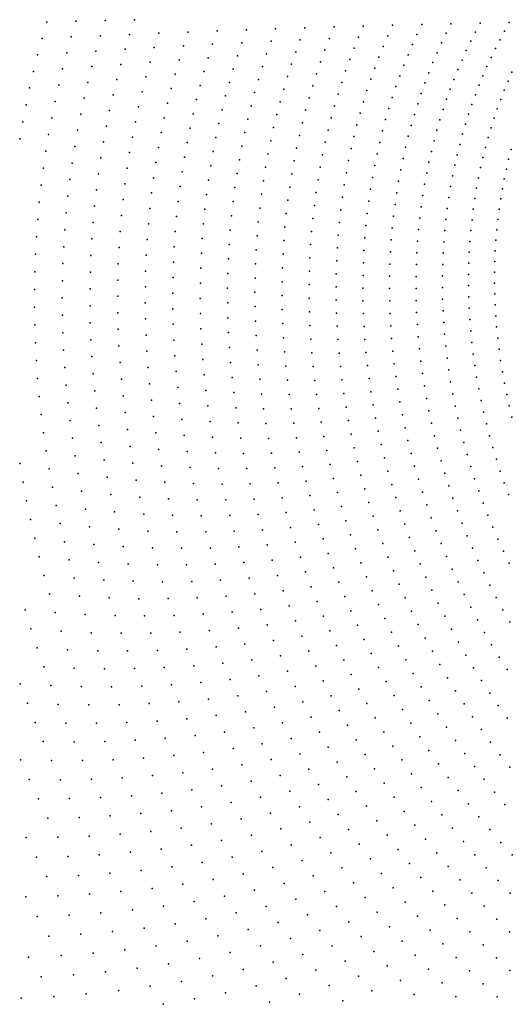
# Model space of a CAD drawing. Header units: metres. Extents: x -51 to 51, y -51 to 51.
# Tile 9 of 46: x -12.75 to -6.4, y -12.72 to 0.01. Entities that reach past the tile are written whole.
import ezdxf

# ---------------------------------------------------------------- set-up
doc = ezdxf.new("R2010")
doc.units = ezdxf.units.M
for name, color, linetype in [('CLASS_2_GROUND', 7, 'CONTINUOUS'), ('CLASS_3_LOW_VEGETATION', 7, 'CONTINUOUS'), ('CLASS_4_MED_VEGETATION', 7, 'CONTINUOUS')]:
    doc.layers.add(name, color=color, linetype=linetype)

msp = doc.modelspace()

# ---------------------------------------------------------------- linework, layer by layer
at = {"layer": 'CLASS_2_GROUND'}
for p in [(-7.188859, -0.045087, 61.889999), (-6.811902, -0.036589, 58.119999), (-6.434936, -0.02877, 54.349998), (-6.873311, -0.152432, 58.75), (-6.55623, -0.250156, 55.610001), (-6.49653, -0.138224, 54.98), (-6.932731, -0.270349, 59.379997), (-6.614006, -0.363736, 56.239998), (-6.990088, -0.390731, 60.009998), (-6.669799, -0.479327, 56.869999), (-7.045371, -0.512694, 60.639999), (-6.723557, -0.596894, 57.5), (-7.149456, -0.762481, 61.899998), (-7.09851, -0.636623, 61.27), (-6.77523, -0.716401, 58.129997), (-6.400886, -0.671387, 54.360001), (-6.824717, -0.838229, 58.759998), (-6.451239, -0.786462, 54.989998), (-6.872062, -0.961507, 59.389999), (-6.499515, -0.903416, 55.619999), (-6.917173, -1.08661, 60.02), (-6.589638, -1.142811, 56.879997), (-6.545664, -1.022212, 56.25), (-6.960003, -1.213498, 60.649998), (-6.631314, -1.265578, 57.509998), (-7.000505, -1.342129, 61.279999), (-6.670789, -1.389665, 58.139999), (-7.038543, -1.472889, 61.91), (-6.707951, -1.515432, 58.77), (-6.742751, -1.642837, 59.399998), (-6.775147, -1.771834, 60.029999), (-6.411819, -1.671068, 56.259998), (-6.804979, -1.902795, 60.66), (-6.443524, -1.795472, 56.889999), (-6.832427, -2.034844, 61.289997), (-6.472843, -1.921409, 57.52), (-6.499732, -2.048832, 58.149998), (-6.857342, -2.168347, 61.919998), (-6.524149, -2.177696, 58.779999), (-6.545914, -2.308353, 59.41), (-6.565259, -2.439957, 60.039997), (-6.582014, -2.572856, 60.669998), (-6.596139, -2.707001, 61.299999), (-6.607598, -2.84234, 61.93)]:
    msp.add_point(p, dxfattribs=at)
at = {"layer": 'CLASS_3_LOW_VEGETATION'}
for p in [(-11.272997, 0.008442, 102.729996), (-12.403978, -0.023458, 114.040001), (-12.026994, -0.01265, 110.269997), (-11.650001, -0.001054, 106.5), (-9.827238, -0.122376, 88.279999), (-9.450363, -0.10975, 84.509995), (-9.07348, -0.097203, 80.739998), (-8.696582, -0.085334, 76.970001), (-8.31967, -0.074144, 73.199997), (-7.942746, -0.063633, 69.43), (-7.565806, -0.054263, 65.659996), (-12.464808, -0.233801, 114.669998), (-12.088086, -0.215109, 110.899994), (-11.711317, -0.198572, 107.129997), (-11.334551, -0.181284, 103.360001), (-10.957743, -0.166058, 99.589996), (-10.580926, -0.150819, 95.82), (-10.204091, -0.136258, 92.049995), (-9.133542, -0.251372, 81.369995), (-8.756898, -0.233116, 77.599998), (-8.380229, -0.215538, 73.830002), (-8.003524, -0.199128, 70.059998), (-7.626808, -0.182884, 66.290001), (-7.25007, -0.167319, 62.52), (-11.392848, -0.374459, 103.989998), (-11.016374, -0.352156, 100.220001), (-10.639868, -0.330531, 96.449997), (-10.263332, -0.309584, 92.68), (-9.88675, -0.28992, 88.909996), (-9.510159, -0.270307, 85.139999), (-8.438347, -0.359503, 74.459999), (-8.061994, -0.336197, 70.689995), (-7.685606, -0.31357, 66.919998), (-7.309186, -0.29162, 63.149998), (-12.522108, -0.444673, 115.299995), (-12.145703, -0.4211, 111.529999), (-11.769317, -0.396722, 107.759995), (-10.319583, -0.485569, 93.309998), (-9.943418, -0.458897, 89.540001), (-9.567211, -0.432903, 85.769997), (-9.190968, -0.407587, 82), (-8.814686, -0.382948, 78.229996), (-8.494003, -0.504969, 75.089996), (-8.118098, -0.475287, 71.32), (-7.742148, -0.446282, 67.549995), (-7.366153, -0.417955, 63.779999), (-12.199868, -0.627605, 112.159996), (-11.823873, -0.598312, 108.389999), (-11.447836, -0.569651, 104.619995), (-11.071826, -0.540271, 100.849998), (-10.69574, -0.512266, 97.079994), (-9.997178, -0.62986, 90.169998), (-9.621466, -0.597492, 86.400002), (-9.245705, -0.565801, 82.629997), (-8.86986, -0.535329, 78.860001), (-8.171788, -0.616356, 71.949997), (-7.796383, -0.580982, 68.18), (-7.420887, -0.546738, 64.409996), (-12.575743, -0.659064, 115.93), (-11.124051, -0.730347, 101.479996), (-10.74845, -0.696627, 97.709999), (-10.372839, -0.662905, 93.939995), (-9.297657, -0.726536, 83.259995), (-8.922427, -0.689133, 79.489998), (-8.547137, -0.652407, 75.720001), (-8.223013, -0.759362, 72.580002), (-7.848216, -0.718108, 68.809998), (-7.473396, -0.677028, 65.040001), (-12.625796, -0.873848, 116.559998), (-12.250403, -0.837536, 112.790001), (-11.874959, -0.801854, 109.019997), (-11.499557, -0.7654, 105.25), (-10.798018, -0.882251, 98.339996), (-10.423033, -0.842167, 94.57), (-10.047985, -0.802758, 90.799995), (-9.672873, -0.764025, 87.029999), (-9.346854, -0.888613, 83.889999), (-8.972311, -0.844854, 80.119995), (-8.597697, -0.80177, 76.349998), (-7.897675, -0.856664, 69.439995), (-7.523605, -0.809236, 65.669998), (-7.19816, -0.890229, 62.529999), (-11.922647, -1.005833, 109.649994), (-11.547796, -0.964448, 105.879997), (-11.172939, -0.923012, 102.110001), (-10.095785, -0.97754, 91.43), (-9.721327, -0.933047, 87.659996), (-9.019464, -1.002444, 80.75), (-8.645633, -0.953016, 76.979996), (-8.271666, -0.904767, 73.209999), (-7.944676, -0.997082, 70.07), (-7.571463, -0.943319, 66.299995), (-12.672033, -1.092038, 117.189995), (-12.297311, -1.049348, 113.419998), (-11.218544, -1.116847, 102.739998), (-10.844366, -1.069736, 98.970001), (-10.470113, -1.023301, 95.199997), (-9.766879, -1.103322, 88.290001), (-9.393214, -1.052546, 84.519997), (-8.690828, -1.106627, 77.610001), (-8.317799, -1.051519, 73.839996), (-7.989171, -1.13932, 70.699997), (-7.616922, -1.079238, 66.93), (-7.244509, -1.020269, 63.16), (-12.340694, -1.261473, 114.049995), (-11.966671, -1.213092, 110.279999), (-11.592717, -1.163925, 106.509995), (-10.887444, -1.259026, 99.599998), (-10.51403, -1.206252, 95.829994), (-10.140461, -1.154771, 92.059998), (-9.436685, -1.218286, 85.150002), (-9.063837, -1.161855, 81.379997), (-8.733361, -1.261498, 78.239998), (-8.361319, -1.200074, 74.470001), (-7.659859, -1.217415, 67.559998), (-7.288572, -1.151678, 63.789997), (-12.714484, -1.312034, 117.82), (-11.634012, -1.366594, 107.139999), (-11.260693, -1.313161, 103.369995), (-10.554655, -1.391611, 96.459999), (-10.182094, -1.333164, 92.689995), (-9.809437, -1.275389, 88.919998), (-9.47722, -1.385781, 85.779999), (-9.105301, -1.323593, 82.009995), (-8.402176, -1.350386, 75.099998), (-8.031112, -1.283332, 71.330002), (-7.700367, -1.356875, 68.189995), (-7.330247, -1.284853, 64.419998), (-12.380224, -1.476853, 114.68), (-12.00725, -1.420654, 110.909996), (-11.299576, -1.509832, 104), (-10.927208, -1.450064, 100.229996), (-10.220578, -1.51328, 93.32), (-9.848953, -1.449195, 89.549995), (-9.14396, -1.4865, 82.639999), (-8.773127, -1.418108, 78.869995), (-8.440326, -1.502406, 75.729996), (-8.070364, -1.429565, 71.959999), (-7.738335, -1.498036, 68.82), (-7.369487, -1.419749, 65.049995), (-12.753288, -1.532214, 118.449997), (-12.044016, -1.631383, 111.540001), (-11.67175, -1.570984, 107.769997), (-10.963505, -1.643459, 100.860001), (-10.592096, -1.578034, 97.089996), (-9.88538, -1.624687, 90.18), (-9.514679, -1.555561, 86.409996), (-9.1797, -1.651077, 83.269997), (-8.810077, -1.576408, 79.5), (-8.107046, -1.576988, 72.589996), (-7.773714, -1.640853, 69.449997), (-7.406246, -1.556325, 65.68), (-7.074241, -1.604879, 62.539997), (-12.416188, -1.692408, 115.309998), (-11.706102, -1.775605, 108.399994), (-11.334805, -1.709554, 104.629997), (-10.626234, -1.766106, 97.720001), (-10.255866, -1.695062, 93.949997), (-9.549195, -1.726412, 87.040001), (-8.844166, -1.736347, 80.129997), (-8.475621, -1.656605, 76.360001), (-8.141036, -1.726044, 73.220001), (-7.440376, -1.694986, 66.309998), (-7.107473, -1.73848, 63.169998), (-12.077073, -1.843754, 112.169998), (-10.996483, -1.837818, 101.489998), (-10.287914, -1.878455, 94.579994), (-9.918562, -1.802414, 90.809998), (-9.580638, -1.898859, 87.669998), (-9.212472, -1.817271, 83.900002), (-8.875236, -1.898414, 80.759995), (-8.508209, -1.811898, 76.989998), (-8.172288, -1.876684, 73.849998), (-7.806462, -1.785278, 70.080002), (-7.472029, -1.834782, 66.939995), (-7.138196, -1.873647, 63.799999), (-12.448154, -1.911098, 115.939995), (-11.736616, -1.983246, 109.029999), (-11.366728, -1.909504, 105.259995), (-11.026008, -2.033746, 102.119995), (-10.657026, -1.955767, 98.349998), (-9.948665, -1.981112, 91.439995), (-9.242233, -1.985029, 84.529999), (-8.537955, -1.96875, 77.619995), (-8.200759, -2.028857, 74.479996), (-7.836416, -1.931741, 70.709999), (-7.501069, -1.976115, 67.57), (-7.166367, -2.010332, 64.43), (-12.476258, -2.131345, 116.57), (-12.106625, -2.056223, 112.799995), (-11.394856, -2.11239, 105.889999), (-10.684427, -2.146959, 98.979996), (-10.316551, -2.064029, 95.209999), (-9.975546, -2.161327, 92.07), (-9.608966, -2.072847, 88.299995), (-9.26881, -2.154862, 85.159996), (-8.903462, -2.061476, 81.389999), (-8.564815, -2.127109, 78.25), (-7.863761, -2.079237, 71.339996), (-7.52745, -2.118937, 68.199997), (-7.191812, -2.148927, 65.059998), (-12.132154, -2.271676, 113.43), (-11.763705, -2.190982, 109.659996), (-11.052034, -2.231181, 102.75), (-10.341975, -2.250469, 95.839996), (-9.634133, -2.248319, 88.93), (-8.928699, -2.226018, 82.019997), (-8.588744, -2.286922, 78.879997), (-8.226273, -2.183015, 75.110001), (-7.888344, -2.228194, 71.970001), (-7.551134, -2.263199, 68.830002), (-7.214742, -2.288507, 65.689995), (-12.500744, -2.351554, 117.199997), (-11.786819, -2.401617, 110.290001), (-11.419357, -2.316764, 106.519997), (-10.708252, -2.340273, 99.610001), (-9.999163, -2.343001, 92.699997), (-9.292411, -2.325584, 85.790001), (-8.950901, -2.391986, 82.650002), (-8.249046, -2.338102, 75.739998), (-7.910124, -2.378558, 72.599998), (-7.57193, -2.409312, 69.459999), (-6.879683, -2.303257, 62.549999), (-12.154144, -2.487088, 114.059998), (-11.440496, -2.521165, 107.149994), (-11.074374, -2.430737, 103.379997), (-10.728732, -2.534343, 100.239998), (-10.364029, -2.438342, 96.470001), (-10.019473, -2.526075, 93.329994), (-9.655951, -2.425807, 89.559998), (-9.312876, -2.497704, 86.419998), (-8.609556, -2.448661, 79.509995), (-8.268913, -2.494566, 76.369995), (-7.929062, -2.530279, 73.229996), (-7.234995, -2.429458, 66.32), (-6.89941, -2.439523, 63.18), (-12.521023, -2.574706, 117.829994), (-11.806156, -2.613651, 110.919998), (-11.093431, -2.630324, 104.009995), (-10.382672, -2.627588, 97.099998), (-9.674665, -2.604075, 90.189995), (-9.330162, -2.671164, 87.049995), (-8.97003, -2.559324, 83.279999), (-8.627498, -2.611221, 80.139999), (-8.285833, -2.652352, 77), (-7.590087, -2.556302, 70.089996), (-7.252532, -2.571731, 66.949997), (-6.916326, -2.57752, 63.809998), (-12.537653, -2.797676, 118.459999), (-12.171978, -2.705355, 114.689995), (-11.457643, -2.728318, 107.779999), (-10.745697, -2.729757, 100.869995), (-10.036272, -2.711101, 93.959999), (-9.690099, -2.783653, 90.82), (-8.985881, -2.728524, 83.909996), (-8.642391, -2.77507, 80.769997), (-7.944953, -2.683786, 73.860001), (-7.605423, -2.704576, 70.720001), (-7.267315, -2.715272, 67.580002), (-6.930698, -2.716351, 64.439995), (-12.185886, -2.924927, 115.32), (-11.822021, -2.825572, 111.549995), (-11.108546, -2.832582, 104.639999), (-10.759107, -2.926453, 101.5), (-10.397865, -2.818144, 97.729996), (-10.04984, -2.896793, 94.589996), (-9.344232, -2.845904, 87.68), (-8.998734, -2.898432, 84.540001), (-8.299769, -2.811406, 77.629997), (-7.95808, -2.838058, 74.489998), (-7.617903, -2.854081, 71.349998), (-7.27913, -2.860475, 68.209999), (-6.942342, -2.856386, 65.07), (-12.549941, -3.023452, 119.089996), (-11.833712, -3.040198, 112.18), (-11.471397, -2.935362, 108.409996), (-11.119976, -3.036093, 105.269997), (-10.409385, -3.010583, 98.360001), (-9.70221, -2.964479, 91.449997), (-9.354862, -3.022437, 88.309998), (-8.654197, -2.940151, 81.400002), (-8.310501, -2.972178, 78.259995), (-7.968248, -2.993523, 75.119995), (-7.62749, -3.004763, 71.979996), (-7.288281, -3.006396, 68.839996), (-6.95122, -2.997572, 65.699997), (-6.616174, -2.979225, 62.559998), (-12.196219, -3.144245, 115.949997), (-11.481029, -3.145028, 109.040001), (-10.768924, -3.124365, 102.129997), (-10.059984, -3.083702, 95.220001), (-9.710965, -3.146494, 92.079994), (-9.008398, -3.069536, 85.169998), (-8.662878, -3.106406, 82.029999), (-8.318346, -3.133598, 78.889999), (-7.975422, -3.150125, 75.75), (-7.633955, -3.157032, 72.610001), (-7.294568, -3.153426, 69.470001), (-6.957298, -3.139857, 66.330002), (-6.622186, -3.116796, 63.189999), (-12.558164, -3.250435, 119.719994), (-11.841906, -3.254572, 112.809998), (-11.12808, -3.239432, 105.899994), (-10.417549, -3.203571, 98.989998), (-10.066668, -3.271764, 95.849998), (-9.362374, -3.199561, 88.939995), (-9.014837, -3.241778, 85.799995), (-8.6682, -3.274306, 82.659996), (-8.323095, -3.296115, 79.519997), (-7.979566, -3.307805, 76.379997), (-7.297955, -3.301509, 70.099998), (-6.96034, -3.283609, 66.959999), (-6.625427, -3.255402, 63.82), (-12.202196, -3.366213, 116.579994), (-11.486835, -3.35585, 109.669998), (-10.77511, -3.323428, 102.759995), (-10.422152, -3.397678, 99.619995), (-9.716123, -3.330226, 92.709999), (-9.366559, -3.377785, 89.57), (-9.018014, -3.415096, 86.43), (-7.63764, -3.309901, 73.239998), (-6.960705, -3.427925, 67.589996), (-6.625864, -3.39499, 64.449997), (-12.562707, -3.477016, 120.349998), (-11.845798, -3.471514, 113.439995), (-11.132057, -3.445248, 106.529999), (-10.777417, -3.524235, 103.389999), (-10.069855, -3.460917, 96.479996), (-9.718043, -3.514429, 93.339996), (-9.36738, -3.557047, 90.199997), (-8.670515, -3.442734, 83.290001), (-8.324718, -3.459669, 80.150002), (-7.980435, -3.466995, 77.009995), (-7.638327, -3.463778, 73.869995), (-7.298409, -3.450589, 70.729996), (-6.623465, -3.535503, 65.080002), (-12.204576, -3.587782, 117.209999), (-11.845725, -3.689507, 114.07), (-11.489214, -3.566353, 110.299995), (-11.132685, -3.650753, 107.159996), (-10.423155, -3.592839, 100.25), (-10.069288, -3.651708, 97.110001), (-9.017675, -3.589981, 87.059998), (-8.669601, -3.612157, 83.919998), (-8.323175, -3.624201, 80.779999), (-7.97841, -3.626661, 77.639999), (-7.635982, -3.618604, 74.5), (-7.295677, -3.601053, 71.360001), (-6.95817, -3.573172, 68.220001), (-6.617974, -3.677289, 65.709999), (-12.562714, -3.706189, 120.979996), (-12.202475, -3.81186, 117.839996), (-11.487287, -3.779274, 110.93), (-10.775997, -3.726058, 104.019997), (-10.420525, -3.788987, 100.879997), (-9.716499, -3.69963, 93.970001), (-9.364807, -3.737284, 90.829994), (-9.014217, -3.765268, 87.689995), (-8.665427, -3.782515, 84.549995), (-8.318208, -3.790159, 81.409996), (-7.973256, -3.78723, 78.269997), (-7.630574, -3.774322, 75.129997), (-7.290161, -3.751954, 71.989998), (-6.952703, -3.719293, 68.849998), (-12.559027, -3.934814, 121.610001), (-11.842128, -3.907034, 114.699997), (-11.129064, -3.8586, 107.790001), (-10.771297, -3.927514, 104.649994), (-10.065368, -3.842844, 97.739998), (-9.711458, -3.885765, 94.599998), (-9.358565, -3.919003, 91.459999), (-9.0074, -3.941446, 88.32), (-7.621834, -3.931338, 75.759995), (-7.281618, -3.903679, 72.619995), (-6.944276, -3.866231, 69.479996), (-6.609803, -3.819484, 66.339996), (-12.19627, -4.036881, 118.469994), (-11.481915, -3.991737, 111.559998), (-11.121583, -4.067356, 108.419998), (-10.413986, -3.98669, 101.509995), (-10.057852, -4.034874, 98.369995), (-8.657958, -3.953744, 85.18), (-8.310235, -3.956466, 82.040001), (-7.964944, -3.948642, 78.900002), (-7.270017, -4.056167, 73.25), (-6.932612, -4.014349, 70.110001), (-6.598707, -3.962433, 66.970001), (-12.550683, -4.165881, 122.239998), (-11.834047, -4.126914, 115.329994), (-10.762354, -4.131166, 105.279999), (-10.403983, -4.184609, 102.139999), (-9.70289, -4.072769, 95.229996), (-9.349092, -4.100997, 92.089996), (-8.997188, -4.118451, 88.949997), (-8.646914, -4.126311, 85.809998), (-8.299006, -4.123567, 82.669998), (-7.953443, -4.110837, 79.529999), (-7.610203, -4.088659, 76.389999), (-6.918168, -4.162745, 70.739998), (-6.584658, -4.106079, 67.599998), (-12.186451, -4.261284, 119.099998), (-11.472121, -4.206474, 112.189995), (-11.11073, -4.275595, 109.049995), (-10.046707, -4.227728, 99), (-9.690504, -4.261166, 95.860001), (-9.336128, -4.283772, 92.720001), (-8.983556, -4.296218, 89.579994), (-8.632758, -4.299096, 86.439995), (-8.284492, -4.291399, 83.299995), (-7.938463, -4.274235, 80.159996), (-7.595421, -4.246691, 77.019997), (-7.255333, -4.209358, 73.879997), (-6.900678, -4.311778, 71.369995), (-6.56763, -4.250361, 68.229996), (-12.538099, -4.397779, 122.869995), (-11.822433, -4.346183, 115.959999), (-11.458332, -4.42201, 112.82), (-10.750117, -4.334314, 105.909996), (-10.389984, -4.383945, 102.769997), (-10.031905, -4.421341, 99.629997), (-9.674777, -4.449706, 96.489998), (-7.920488, -4.437806, 80.790001), (-7.577462, -4.405372, 77.650002), (-7.237272, -4.363634, 74.510002), (-6.547329, -4.395621, 68.860001), (-12.171971, -4.487969, 119.729996), (-11.806219, -4.567656, 116.589996), (-11.095459, -4.485958, 109.68), (-10.733524, -4.539515, 106.540001), (-9.319646, -4.467261, 93.349998), (-8.966202, -4.47523, 90.209999), (-8.615222, -4.472562, 87.07), (-8.266665, -4.4599, 83.93), (-7.5563, -4.56464, 78.279999), (-7.216332, -4.518048, 75.139999), (-6.880118, -4.461388, 72), (-6.524259, -4.540997, 69.489998), (-12.521812, -4.628903, 123.5), (-11.441085, -4.636873, 113.449997), (-11.076809, -4.695663, 110.309998), (-10.372764, -4.582725, 103.399994), (-10.013135, -4.616254, 100.259995), (-9.655436, -4.638914, 97.119995), (-9.299619, -4.651399, 93.979996), (-8.945633, -4.654323, 90.839996), (-8.594277, -4.646644, 87.699997), (-8.245216, -4.629508, 84.559998), (-7.899243, -4.60197, 81.419998), (-7.192231, -4.67298, 75.769997), (-6.856464, -4.611516, 72.629997), (-6.498138, -4.686829, 70.119995), (-12.15387, -4.713888, 120.360001), (-11.785882, -4.789811, 117.219994), (-10.713052, -4.74538, 107.169998), (-10.351202, -4.783414, 104.029999), (-9.990923, -4.811174, 100.889999), (-9.632451, -4.828719, 97.75), (-8.92156, -4.833981, 91.470001), (-8.569901, -4.821276, 88.330002), (-8.220676, -4.79915, 85.189995), (-7.874702, -4.766664, 82.049995), (-7.531621, -4.72489, 78.909996), (-7.164946, -4.828369, 76.400002), (-6.829402, -4.762515, 73.260002), (-6.468944, -4.833053, 70.75), (-12.500691, -4.862234, 124.129997), (-12.130999, -4.941934, 120.989998), (-11.419249, -4.853786, 114.079994), (-11.053634, -4.907344, 110.939995), (-10.689276, -4.950535, 107.799995), (-9.275723, -4.836683, 94.610001), (-7.846843, -4.931825, 82.68), (-7.503969, -4.885139, 79.540001), (-6.799482, -4.913487, 73.889999), (-11.762005, -5.011136, 117.849998), (-11.393951, -5.069884, 114.709999), (-10.326411, -4.983411, 104.659996), (-9.964971, -5.006643, 101.519997), (-9.605798, -5.019054, 98.379997), (-9.248513, -5.021911, 95.239998), (-8.893962, -5.014135, 92.099998), (-8.54176, -4.996914, 88.959999), (-8.192748, -4.969266, 85.82), (-7.473043, -5.045782, 80.169998), (-7.134456, -4.984151, 77.029999), (-6.766403, -5.064789, 74.519997), (-6.436656, -4.979609, 71.379997), (-12.475866, -5.09464, 124.759995), (-12.103874, -5.170542, 121.619995), (-11.026452, -5.119572, 111.57), (-10.660989, -5.157517, 108.43), (-10.297178, -5.185168, 105.290001), (-9.935255, -5.20259, 102.150002), (-9.575134, -5.210433, 99.009995), (-9.217683, -5.207582, 95.869995), (-8.862813, -5.194718, 92.729996), (-8.510435, -5.172445, 89.589996), (-8.161409, -5.13979, 86.449997), (-7.81533, -5.097862, 83.309998), (-7.438823, -5.206756, 80.799995), (-7.100425, -5.140694, 77.659996), (-6.730146, -5.216355, 75.150002), (-6.400943, -5.126825, 72.010002), (-11.733366, -5.23443, 118.479996), (-11.363958, -5.287874, 115.339996), (-10.995891, -5.330928, 112.199997), (-8.126637, -5.310653, 87.080002), (-7.780754, -5.263754, 83.939995), (-7.063451, -5.297065, 78.290001), (-12.073132, -5.39816, 122.25), (-11.70119, -5.456747, 119.110001), (-10.629399, -5.363647, 109.059998), (-10.264061, -5.387349, 105.919998), (-9.901423, -5.399548, 102.779999), (-9.541062, -5.401614, 99.639999), (-9.183209, -5.393625, 96.5), (-8.827763, -5.376199, 93.360001), (-8.475607, -5.348325, 90.220001), (-7.742797, -5.429914, 84.57), (-7.40129, -5.367994, 81.43), (-7.023214, -5.453635, 78.919998), (-6.690692, -5.368123, 75.779999), (-11.329837, -5.506288, 115.970001), (-10.960652, -5.544026, 112.829994), (-10.593202, -5.571452, 109.689995), (-10.22772, -5.58863, 106.549995), (-9.864441, -5.595632, 103.409996), (-9.503254, -5.593113, 100.269997), (-9.145069, -5.579971, 97.129997), (-8.789435, -5.55743, 93.989998), (-8.437256, -5.524486, 90.849998), (-8.088079, -5.482283, 87.709999), (-7.701437, -5.596273, 85.199997), (-7.360086, -5.52988, 82.059998), (-6.647686, -5.520432, 76.409996), (-12.037458, -5.627659, 122.879997), (-11.66415, -5.680871, 119.739998), (-11.292264, -5.723668, 116.599998), (-8.395365, -5.700858, 91.479996), (-8.046373, -5.653622, 88.339996), (-7.315861, -5.691445, 82.689995), (-6.979696, -5.610336, 79.549995), (-6.601779, -5.672401, 77.040001), (-10.922039, -5.756111, 113.459999), (-10.553, -5.779552, 110.32), (-10.186793, -5.791439, 107.18), (-9.822947, -5.793181, 104.040001), (-9.461688, -5.784856, 100.900002), (-9.102894, -5.767105, 97.759995), (-8.747497, -5.738882, 94.619995), (-8.001179, -5.825096, 88.970001), (-7.656659, -5.762765, 85.830002), (-6.932881, -5.767105, 80.18), (-6.552628, -5.824376, 77.669998), (-11.998178, -5.856019, 123.509995), (-11.622863, -5.905289, 120.369995), (-11.249848, -5.942698, 117.229996), (-10.878652, -5.969776, 114.089996), (-9.416348, -5.976773, 101.529999), (-9.057358, -5.953841, 98.389999), (-8.701926, -5.920483, 95.25), (-8.349554, -5.877881, 92.110001), (-7.608085, -5.929787, 86.459999), (-7.26827, -5.853075, 83.32), (-6.882393, -5.924292, 80.809998), (-6.500222, -5.976288, 78.299995), (-11.953866, -6.086092, 124.139999), (-10.509509, -5.986588, 110.949997), (-10.142652, -5.99321, 107.809998), (-9.777579, -5.990914, 104.669998), (-8.652708, -6.102163, 95.879997), (-8.300515, -6.054464, 92.739998), (-7.95248, -5.996638, 89.599998), (-7.556413, -6.096336, 87.089996), (-7.217299, -6.0147, 83.949997), (-6.828933, -6.080987, 81.439995), (-11.578056, -6.128509, 121), (-11.203992, -6.160551, 117.860001), (-10.83115, -6.183606, 114.720001), (-10.461273, -6.195058, 111.579994), (-10.093839, -6.19635, 108.439995), (-9.729077, -6.187566, 105.299995), (-9.366837, -6.169362, 102.159996), (-9.008099, -6.140664, 99.019997), (-8.247886, -6.231048, 93.369995), (-7.900261, -6.168178, 90.229996), (-7.162936, -6.176254, 84.580002), (-6.444547, -6.128073, 78.93), (-11.90519, -6.316327, 124.769997), (-11.528242, -6.353282, 121.629997), (-9.313883, -6.361402, 102.790001), (-8.955107, -6.327504, 99.650002), (-8.599444, -6.284375, 96.509995), (-7.844122, -6.340122, 90.860001), (-7.501277, -6.262813, 87.720001), (-7.104782, -6.338102, 85.209999), (-6.772138, -6.237548, 82.07), (-11.1532, -6.379886, 118.489998), (-10.780296, -6.396207, 115.349998), (-10.40976, -6.402323, 112.209999), (-10.041044, -6.399539, 109.07), (-9.675937, -6.385445, 105.93), (-8.542876, -6.465995, 97.139999), (-8.191652, -6.407562, 94), (-7.442668, -6.429146, 88.349998), (-6.711996, -6.393905, 82.699997), (-11.474928, -6.57671, 122.259995), (-11.098183, -6.599251, 119.119995), (-10.724537, -6.610138, 115.979996), (-10.353418, -6.610854, 112.839996), (-9.985057, -6.60148, 109.699997), (-9.619678, -6.582108, 106.559998), (-9.256705, -6.553959, 103.419998), (-8.898363, -6.514287, 100.279999), (-8.131801, -6.583934, 94.629997), (-7.784814, -6.511441, 91.489998), (-7.380574, -6.595267, 88.979996), (-7.043588, -6.499302, 85.839996), (-6.648499, -6.549989, 83.330002), (-8.837449, -6.701477, 100.909996), (-8.482617, -6.647476, 97.769997), (-7.721951, -6.682547, 92.119995), (-6.978971, -6.660223, 86.470001), (-6.581231, -6.706135, 83.959999), (-11.416518, -6.801518, 122.889999), (-11.039754, -6.817218, 119.75), (-10.665445, -6.822697, 116.610001), (-10.292989, -6.819296, 113.470001), (-9.924278, -6.804543, 110.329994), (-9.558704, -6.779834, 107.189995), (-9.196491, -6.745265, 104.049995), (-8.418659, -6.828747, 98.400002), (-8.067909, -6.760586, 95.259995), (-7.655521, -6.853366, 92.75), (-7.314573, -6.76155, 89.610001), (-6.910922, -6.820796, 87.099998), (-6.510992, -6.861463, 84.589996), (-9.493783, -6.977365, 107.82), (-9.131604, -6.937495, 104.68), (-8.773157, -6.887919, 101.540001), (-8.000783, -6.936455, 95.889999), (-7.245472, -6.927029, 90.239998), (-6.839435, -6.980951, 87.729996), (-11.353774, -7.026217, 123.519997), (-10.976266, -7.036408, 120.379997), (-10.601371, -7.036416, 117.239998), (-10.229318, -7.026321, 114.099998), (-9.860331, -7.006219, 110.959999), (-8.705083, -7.074082, 102.169998), (-8.35099, -7.009736, 99.029999), (-7.93001, -7.111965, 96.519997), (-7.585519, -7.023828, 93.379997), (-7.172863, -7.092082, 90.869995), (-6.437379, -7.016312, 85.220001), (-11.287569, -7.249347, 124.149994), (-10.533105, -7.249902, 117.869995), (-10.1607, -7.234356, 114.729996), (-9.791517, -7.208847, 111.589996), (-9.42578, -7.173473, 108.449997), (-9.063705, -7.128337, 105.309998), (-8.279163, -7.190871, 99.659996), (-7.511497, -7.194318, 94.009995), (-6.764069, -7.141028, 88.360001), (-10.909395, -7.254056, 121.009995), (-9.352958, -7.37039, 109.079994), (-8.991071, -7.319939, 105.939995), (-8.633214, -7.259892, 102.799995), (-8.204039, -7.371065, 100.290001), (-7.855586, -7.287044, 97.150002), (-7.43432, -7.363843, 94.639999), (-7.09674, -7.256638, 91.5), (-6.685682, -7.300128, 88.989998), (-11.216147, -7.473589, 124.779999), (-10.837385, -7.47275, 121.639999), (-10.461551, -7.4618, 118.5), (-10.08887, -7.440834, 115.360001), (-9.71866, -7.411135, 112.220001), (-8.557092, -7.445793, 103.43), (-7.777503, -7.461618, 97.779999), (-7.0171, -7.420626, 92.129997), (-6.603847, -7.458597, 89.619995), (-9.642682, -7.611829, 112.849998), (-9.277085, -7.565749, 109.709999), (-8.914536, -7.511105, 106.57), (-8.478073, -7.630146, 104.059998), (-8.125184, -7.550752, 100.919998), (-7.353554, -7.532794, 95.269997), (-6.933478, -7.584396, 92.759995), (-6.518562, -7.616363, 90.25), (-10.761088, -7.691068, 122.269997), (-10.384903, -7.674592, 119.129997), (-10.012028, -7.648145, 115.989998), (-8.835038, -7.700682, 107.199997), (-8.042593, -7.72986, 101.549995), (-7.695294, -7.636082, 98.409996), (-7.269197, -7.701097, 95.900002), (-6.846789, -7.747026, 93.389999), (-10.305002, -7.885653, 119.759995), (-9.931047, -7.85497, 116.619995), (-9.561739, -7.813211, 113.479996), (-9.19633, -7.761744, 110.339996), (-8.394314, -7.814952, 104.689995), (-7.609876, -7.809418, 99.040001), (-7.181248, -7.868679, 96.529999), (-6.429828, -7.773355, 90.879997), (-10.681461, -7.907623, 122.899994), (-9.477711, -8.012861, 114.110001), (-9.111591, -7.957155, 110.970001), (-8.750715, -7.89076, 107.829994), (-8.306719, -7.999091, 105.32), (-7.956265, -7.90831, 102.18), (-7.520793, -7.982027, 99.669998), (-6.75658, -7.90887, 94.019997), (-10.596594, -8.12495, 123.529999), (-10.219943, -8.097426, 120.389999), (-9.846909, -8.060026, 117.25), (-8.663466, -8.079113, 108.459999), (-7.866199, -8.08603, 102.809998), (-7.089217, -8.035898, 97.159996), (-6.662855, -8.069857, 94.650002), (-9.757666, -8.265646, 117.879997), (-9.388662, -8.213021, 114.739998), (-9.023858, -8.150804, 111.599998), (-8.571342, -8.267792, 109.089996), (-8.216286, -8.181483, 105.949997), (-7.771891, -8.263417, 103.439995), (-7.428047, -8.153835, 100.299995), (-6.994078, -8.201812, 97.790001), (-6.565617, -8.229914, 95.279999), (-10.508438, -8.340371, 124.159996), (-10.130657, -8.308561, 121.019997), (-8.931164, -8.344822, 112.229996), (-8.121043, -8.364069, 106.579994), (-7.331638, -8.324766, 100.93), (-6.895353, -8.366784, 98.419998), (-6.464357, -8.38936, 95.909996), (-10.038184, -8.517753, 121.649994), (-9.665309, -8.469357, 118.509995), (-9.295545, -8.412446, 115.369995), (-8.475306, -8.455648, 109.720001), (-7.673824, -8.439911, 104.07), (-7.231052, -8.495188, 101.559998), (-10.414982, -8.556379, 124.790001), (-9.199409, -8.60993, 116), (-8.835521, -8.536942, 112.860001), (-8.376413, -8.641582, 110.349998), (-8.023008, -8.544776, 107.209999), (-7.573054, -8.614509, 104.699997), (-6.793049, -8.53074, 99.049995), (-9.940467, -8.727378, 122.279999), (-9.567794, -8.67345, 119.139999), (-8.734871, -8.729253, 113.489998), (-7.920122, -8.725499, 107.839996), (-7.127322, -8.664136, 102.189995), (-6.68717, -8.693607, 99.68), (-9.46613, -8.876649, 119.769997), (-9.098178, -8.807652, 116.629997), (-8.272581, -8.827572, 110.979996), (-7.813409, -8.905169, 108.470001), (-7.467505, -8.788998, 105.329994), (-7.019405, -8.832412, 102.82), (-6.577185, -8.855711, 100.309998), (-9.839612, -8.934916, 122.909996), (-8.993982, -9.003298, 117.259995), (-8.630235, -8.920584, 114.119995), (-8.165945, -9.011507, 111.610001), (-7.359308, -8.961464, 105.959999), (-6.908926, -8.998653, 103.449997), (-6.464174, -9.01617, 100.939995), (-9.733466, -9.142701, 123.540001), (-9.361432, -9.077732, 120.399994), (-8.522729, -9.109815, 114.75), (-7.703988, -9.082768, 109.099998), (-7.246302, -9.13364, 106.589996), (-9.251507, -9.278913, 121.029999), (-8.88465, -9.198996, 117.889999), (-8.054337, -9.195317, 112.239998), (-7.589668, -9.260112, 109.729996), (-6.793721, -9.164488, 104.079994), (-9.623096, -9.349435, 124.169998), (-8.771263, -9.393555, 118.519997), (-8.41016, -9.29896, 115.379997), (-7.938838, -9.377912, 112.869995), (-7.129571, -9.304543, 107.220001), (-6.676014, -9.328166, 104.709999), (-9.138603, -9.477842, 121.659996), (-8.294781, -9.485875, 116.009995), (-7.472698, -9.435258, 110.360001), (-7.010284, -9.473234, 107.849998), (-6.553563, -9.491258, 105.339996), (-9.509676, -9.553872, 124.799995), (-8.654999, -9.585835, 119.149994), (-7.820628, -9.558257, 113.5), (-7.350808, -9.609966, 110.989998), (-6.886158, -9.641366, 108.479996), (-6.427499, -9.652858, 105.970001), (-9.020441, -9.67668, 122.290001), (-8.53355, -9.777884, 119.779999), (-8.174309, -9.672517, 116.639999), (-7.697404, -9.7382, 114.129997), (-7.22514, -9.783232, 111.619995), (-8.898157, -9.874213, 122.919998), (-8.049889, -9.85778, 117.269997), (-7.571536, -9.915767, 114.759995), (-6.759543, -9.807166, 109.110001), (-8.40929, -9.967524, 120.409996), (-7.922761, -10.040616, 117.899994), (-7.096922, -9.954112, 112.25), (-6.62808, -9.972224, 109.739998), (-8.772994, -10.069291, 123.549995), (-8.279822, -10.156741, 121.040001), (-7.440637, -10.092743, 115.389999), (-6.963762, -10.124276, 112.879997), (-6.492962, -10.135622, 110.369995), (-8.642529, -10.263987, 124.18), (-7.790508, -10.222897, 118.529999), (-7.305911, -10.268109, 116.019997), (-6.828128, -10.291933, 113.509995), (-8.146353, -10.344412, 121.669998), (-7.65562, -10.402622, 119.159996), (-8.509258, -10.456095, 124.809998), (-8.010181, -10.529477, 122.299995), (-7.168652, -10.440913, 116.649994), (-6.687546, -10.458687, 114.139999), (-7.515596, -10.581601, 119.790001), (-7.026349, -10.612843, 117.279999), (-6.543272, -10.623612, 114.769997), (-7.86878, -10.71383, 122.93), (-7.371702, -10.758801, 120.419998), (-6.881592, -10.782086, 117.909996), (-6.396646, -10.78585, 115.399994), (-7.724759, -10.895452, 123.559998), (-7.225294, -10.93326, 121.049995), (-6.731792, -10.950264, 118.540001), (-7.575499, -11.076164, 124.189995), (-7.073744, -11.106681, 121.68), (-6.578268, -11.116443, 119.169998), (-7.422331, -11.254925, 124.82), (-6.919769, -11.277242, 122.309998), (-6.422421, -11.279757, 119.799995), (-6.760659, -11.446568, 122.939995), (-6.597796, -11.613722, 123.57), (-6.432649, -11.777838, 124.199997)]:
    msp.add_point(p, dxfattribs=at)
at = {"layer": 'CLASS_4_MED_VEGETATION'}
for p in [(-12.446096, -5.32909, 125.389999), (-12.411952, -5.563978, 126.019997), (-12.751165, -5.728897, 129.789993), (-12.374118, -5.797712, 126.649994), (-12.709769, -5.969885, 130.419998), (-12.331182, -6.033236, 127.279999), (-12.664615, -6.209554, 131.050003), (-12.284572, -6.267454, 127.909996), (-12.614195, -6.450916, 131.679993), (-12.232767, -6.503288, 128.539993), (-11.852933, -6.545197, 125.399994), (-12.560038, -6.690802, 132.309998), (-12.176486, -6.739148, 129.169998), (-11.795506, -6.775519, 126.029999), (-12.500523, -6.9322, 132.940002), (-12.116564, -6.973471, 129.800003), (-11.734523, -7.004323, 126.659996), (-12.436421, -7.173485, 133.569992), (-12.051313, -7.209139, 130.429993), (-11.668286, -7.234401, 127.290001), (-12.368628, -7.413062, 134.199997), (-11.982456, -7.443119, 131.059998), (-11.597611, -7.464227, 127.919998), (-12.684676, -7.619069, 137.970001), (-12.295348, -7.65387, 134.830002), (-11.908188, -7.678257, 131.690002), (-11.523428, -7.692311, 128.550003), (-11.141298, -7.696113, 125.409996), (-12.608807, -7.863689, 138.599991), (-12.218412, -7.892814, 135.459991), (-11.829383, -7.912998, 132.319992), (-11.443876, -7.92139, 129.179993), (-11.061162, -7.919568, 126.040001), (-12.527297, -8.109426, 139.229996), (-12.135917, -8.132799, 136.089996), (-10.976641, -8.142497, 126.669998), (-11.747027, -8.145821, 132.949997), (-11.360857, -8.148577, 129.809998), (-12.44209, -8.353121, 139.860001), (-12.048786, -8.372237, 136.720001), (-11.659154, -8.379518, 133.580002), (-11.272402, -8.376569, 130.440002), (-10.888755, -8.363488, 127.299995), (-12.746855, -8.575518, 143.62999), (-12.351171, -8.597733, 140.48999), (-11.958068, -8.609579, 137.349991), (-11.567777, -8.611143, 134.209991), (-11.179474, -8.603886, 131.069992), (-10.795485, -8.585125, 127.93), (-10.317215, -8.771595, 125.419998), (-12.653184, -8.823743, 144.259995), (-12.255525, -8.841644, 141.119995), (-11.861686, -8.847668, 137.979996), (-11.470818, -8.843449, 134.839996), (-11.083148, -8.829086, 131.699997), (-10.698896, -8.80468, 128.559998), (-10.596868, -9.024687, 129.190002), (-10.216233, -8.984687, 126.049995), (-12.553654, -9.072758, 144.889999), (-12.15626, -9.083282, 141.75), (-11.761769, -9.083508, 138.610001), (-11.369301, -9.074923, 135.470001), (-10.981297, -9.054802, 132.330002), (-10.876103, -9.278255, 132.959991), (-10.490448, -9.243746, 129.819992), (-10.109875, -9.19808, 126.68), (-12.449308, -9.320914, 145.520004), (-12.051188, -9.325533, 142.37999), (-11.65613, -9.319895, 139.23999), (-11.26436, -9.304101, 136.099991), (-10.00036, -9.409208, 127.309998), (-11.153757, -9.533659, 136.729996), (-10.765333, -9.502026, 133.589996), (-10.380795, -9.460505, 130.449997), (-12.743077, -9.557564, 149.289993), (-12.341317, -9.566615, 146.149994), (-11.942554, -9.565355, 143.009995), (-11.545847, -9.555291, 139.869995), (-9.885422, -9.620442, 127.939995), (-11.432123, -9.78821, 140.5), (-11.039792, -9.760775, 137.360001), (-10.650096, -9.724689, 134.220001), (-10.265631, -9.677423, 131.080002), (-9.390904, -9.758266, 125.43), (-12.629853, -9.809733, 149.919998), (-12.227378, -9.812795, 146.779999), (-11.828059, -9.805586, 143.639999), (-10.147298, -9.891895, 131.709991), (-9.766191, -9.830462, 128.569992), (-11.708844, -10.044665, 144.270004), (-11.3126, -10.021372, 141.12999), (-10.920115, -9.988068, 137.98999), (-10.53161, -9.944869, 134.849991), (-9.6439, -10.038009, 129.199997), (-9.269148, -9.960228, 126.059998), (-12.512963, -10.059263, 150.550003), (-12.109859, -10.056362, 147.410004), (-10.407485, -10.165066, 135.479996), (-10.023415, -10.106331, 132.339996), (-9.142009, -10.161951, 126.689995), (-11.986341, -10.300198, 148.039993), (-11.586172, -10.281086, 144.899994), (-11.189702, -10.251905, 141.759995), (-10.795901, -10.214087, 138.619995), (-9.516135, -10.245363, 129.830002), (-12.389986, -10.30913, 151.179993), (-10.280184, -10.382639, 136.110001), (-9.895172, -10.319389, 132.970001), (-9.01069, -10.362206, 127.32), (-12.670928, -10.5609, 154.949997), (-12.263414, -10.556202, 151.809998), (-11.858029, -10.542716, 148.669998), (-11.457568, -10.517602, 145.529999), (-11.060963, -10.482472, 142.389999), (-10.668429, -10.437444, 139.25), (-9.763868, -10.529791, 133.599991), (-9.385384, -10.450106, 130.459991), (-8.876494, -10.559824, 127.949997), (-10.535192, -10.660669, 139.87999), (-10.147206, -10.600023, 136.73999), (-9.249131, -10.654457, 131.089996), (-8.370666, -10.647624, 125.439995), (-12.53875, -10.814211, 155.580002), (-12.130712, -10.803394, 152.440002), (-11.72625, -10.782392, 149.300003), (-11.325583, -10.75131, 146.160004), (-10.927618, -10.711601, 143.020004), (-9.626969, -10.739851, 134.229996), (-8.736884, -10.756907, 128.580002), (-10.791013, -10.937883, 143.649994), (-10.398776, -10.881087, 140.509995), (-10.009809, -10.815863, 137.369995), (-9.108644, -10.857173, 131.720001), (-8.228024, -10.83744, 126.07), (-12.402966, -11.064541, 156.209991), (-11.993148, -11.049104, 153.069992), (-11.588412, -11.022014, 149.929993), (-11.187629, -10.9849, 146.789993), (-9.869354, -11.028866, 138), (-9.487088, -10.947118, 134.860001), (-8.965289, -11.057071, 132.349991), (-8.594477, -10.951221, 129.209991), (-8.082695, -11.024471, 126.699997), (-10.648519, -11.163882, 144.279999), (-10.256565, -11.101166, 141.139999), (-9.341592, -11.153837, 135.48999), (-8.446641, -11.144798, 129.839996), (-12.260923, -11.314842, 156.839996), (-11.852111, -11.291785, 153.699997), (-11.447188, -11.258642, 150.559998), (-11.045006, -11.216883, 147.419998), (-10.109879, -11.319529, 141.770004), (-9.723187, -11.241371, 138.62999), (-8.816409, -11.256276, 132.979996), (-7.932032, -11.210629, 127.329994), (-12.673409, -11.3277, 159.979996), (-10.899123, -11.445835, 148.050003), (-10.50285, -11.386889, 144.910004), (-9.574047, -11.4509, 139.259995), (-9.19181, -11.358749, 136.119995), (-8.294709, -11.336492, 130.470001), (-7.778768, -11.393875, 127.959999), (-7.266675, -11.43077, 125.449997), (-12.113953, -11.563486, 157.470001), (-11.704888, -11.534258, 154.330002), (-11.299873, -11.495, 151.190002), (-9.960138, -11.534871, 142.399994), (-9.039174, -11.560664, 136.75), (-8.664747, -11.452532, 133.610001), (-8.140112, -11.52522, 131.099991), (-7.62017, -11.576048, 128.589996), (-12.528261, -11.581037, 160.610001), (-10.747236, -11.674347, 148.679993), (-10.351269, -11.609401, 145.539993), (-9.419182, -11.659722, 139.889999), (-8.507553, -11.64789, 134.23999), (-7.105785, -11.605409, 126.079994), (-11.963511, -11.808919, 158.099991), (-11.554283, -11.773553, 154.959991), (-11.147832, -11.729578, 151.819992), (-10.195159, -11.830023, 146.169998), (-9.804577, -11.749557, 143.029999), (-8.880908, -11.761724, 137.37999), (-7.98008, -11.712911, 131.729996), (-7.45763, -11.756099, 129.220001), (-6.9425, -11.77701, 126.709999), (-12.376727, -11.834189, 161.23999), (-10.59218, -11.899685, 149.309998), (-9.259986, -11.866566, 140.520004), (-8.71988, -11.959654, 138.009995), (-8.346224, -11.841187, 134.869995), (-7.817475, -11.897512, 132.360001), (-7.292632, -11.933053, 129.849991), (-6.773993, -11.947208, 127.339996), (-12.220203, -12.085512, 161.869995), (-11.806763, -12.053984, 158.729996), (-11.39747, -12.01242, 155.589996), (-10.992538, -11.960942, 152.449997), (-10.036011, -12.047443, 146.800003), (-9.646056, -11.961087, 143.660004), (-9.097955, -12.07023, 141.149994), (-8.182253, -12.031344, 135.5), (-7.649442, -12.080873, 132.98999), (-12.639056, -12.105342, 165.009995), (-10.831123, -12.191704, 153.080002), (-10.431101, -12.124363, 149.940002), (-9.481704, -12.171744, 144.289993), (-8.55322, -12.156518, 138.639999), (-7.122312, -12.108633, 130.479996), (-6.601713, -12.115057, 127.969994), (-12.060218, -12.333436, 162.5), (-11.646641, -12.295686, 159.360001), (-11.235873, -12.249331, 156.220001), (-9.870933, -12.264044, 147.429993), (-8.930191, -12.272872, 141.779999), (-8.012753, -12.220294, 136.12999), (-7.477437, -12.261931, 133.619995), (-6.949636, -12.280998, 131.110001), (-6.427188, -12.279694, 128.599991), (-12.477886, -12.361088, 165.639999), (-10.666556, -12.419108, 153.709991), (-10.265446, -12.34698, 150.569992), (-9.312979, -12.380246, 144.919998), (-8.38239, -12.35115, 139.270004), (-7.840713, -12.405975, 136.759995), (-7.303012, -12.43972, 134.25), (-6.771654, -12.451787, 131.73999), (-11.893808, -12.580832, 163.12999), (-11.480192, -12.536794, 159.98999), (-11.071038, -12.482842, 156.849991), (-10.09677, -12.566212, 151.199997), (-9.702916, -12.477303, 148.059998), (-9.141445, -12.58539, 145.550003), (-8.759693, -12.472204, 142.410004), (-8.20895, -12.542459, 139.899994), (-7.663155, -12.590242, 137.389999), (-12.735113, -12.637104, 169.410004), (-12.311673, -12.614827, 166.269989), (-10.899972, -12.715588, 157.479996), (-10.495856, -12.645687, 154.339996), (-9.528965, -12.689524, 148.690002), (-8.583467, -12.670301, 143.039993), (-7.123181, -12.61596, 134.87999), (-6.589881, -12.620049, 132.369995)]:
    msp.add_point(p, dxfattribs=at)

doc.saveas('drawing.dxf')
